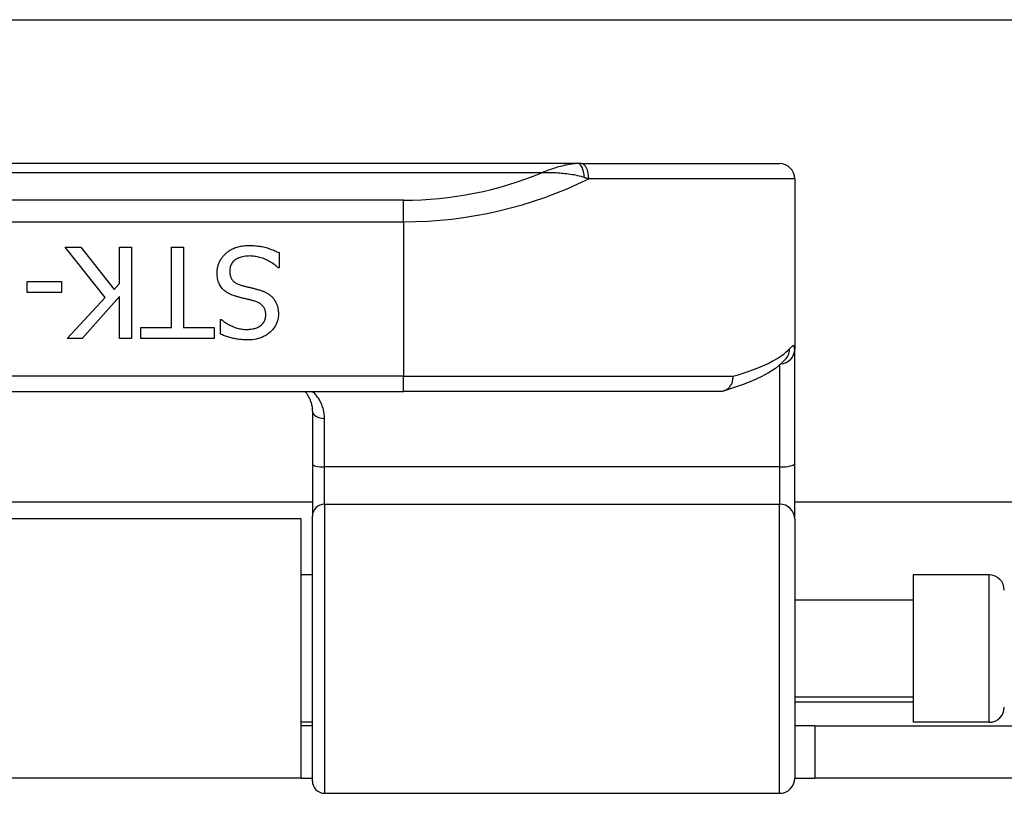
# Model space of a CAD drawing. Header units: inches. Extents: x 17 to 570, y 51 to 268.
# Tile 165 of 256: x 132.88 to 134.15, y 147.35 to 148.35. Entities that reach past the tile are written whole.
import ezdxf

# ---------------------------------------------------------------- set-up
doc = ezdxf.new("R2010")
doc.units = ezdxf.units.IN
doc.header["$MEASUREMENT"] = 0
doc.layers.add('Visible Edges(ANSI)', color=7, linetype='Continuous', lineweight=25)
doc.layers.add('Visible Tangent Edges(ANSI)', color=7, linetype='Continuous', lineweight=25)

msp = doc.modelspace()

# ---------------------------------------------------------------- linework, layer by layer
at = {"layer": 'Visible Edges(ANSI)'}
for p, q in [((78.0055, 148.3481), (135.9415, 148.3481)), ((133.599, 148.1616), (131.6511, 148.1616)), ((133.6037, 148.1616), (133.599, 148.1616)), ((133.6037, 148.1616), (133.8603, 148.1616)), ((133.88, 148.1419), (133.88, 147.9212)), ((132.9863, 147.988), (132.9345, 148.0534)), ((132.9345, 148.0534), (132.9549, 148.0534)), ((132.9549, 148.0534), (132.9981, 147.9984)), ((133.005, 148.0062), (133.005, 148.0534)), ((133.005, 148.0534), (133.0207, 148.0534)), ((133.0207, 148.0534), (133.0207, 147.9352)), ((133.0723, 148.0534), (133.088, 148.0534)), ((133.0723, 147.9492), (133.0723, 148.0534)), ((133.088, 148.0534), (133.088, 147.9492)), ((133.2118, 148.0463), (133.2118, 148.0266)), ((133.2118, 148.0266), (133.2107, 148.0266)), ((132.8852, 147.9945), (132.8852, 148.0088)), ((132.8852, 148.0088), (132.9299, 148.0088)), ((132.9299, 148.0088), (132.9299, 147.9945)), ((132.9981, 147.9984), (133.005, 148.0062)), ((132.9299, 147.9945), (132.8852, 147.9945)), ((132.9374, 147.9352), (132.9863, 147.988)), ((133.005, 147.9895), (132.9565, 147.9352)), ((133.005, 147.9352), (133.005, 147.9895)), ((133.1361, 147.9408), (133.1361, 147.9596)), ((133.1361, 147.9596), (133.1372, 147.9596)), ((133.0326, 147.9352), (133.0326, 147.9492)), ((133.0326, 147.9492), (133.0723, 147.9492)), ((133.088, 147.9492), (133.1276, 147.9492)), ((133.1276, 147.9492), (133.1276, 147.9352)), ((132.9565, 147.9352), (132.9374, 147.9352)), ((133.0207, 147.9352), (133.005, 147.9352)), ((133.1276, 147.9352), (133.0326, 147.9352)), ((133.88, 147.773), (133.88, 147.9212)), ((133.8694, 147.9096), (133.8691, 147.9092)), ((131.877, 147.8663), (133.3731, 147.8663)), ((133.784, 147.8663), (133.3731, 147.8663)), ((133.255, 147.8406), (133.255, 147.7721)), ((133.255, 147.7721), (133.255, 147.7046)), ((133.88, 147.7007), (133.88, 147.773)), ((133.255, 147.7231), (131.9951, 147.7231)), ((135.9415, 147.7231), (133.88, 147.7231)), ((133.2405, 147.7011), (132.0095, 147.7011)), ((133.2405, 147.3651), (133.2405, 147.7011)), ((133.255, 147.3614), (133.255, 147.7046)), ((133.88, 147.7007), (133.88, 147.3653)), ((133.255, 147.6286), (133.2405, 147.6286)), ((134.0335, 147.6286), (134.0335, 147.4376)), ((134.1319, 147.6286), (134.0335, 147.6286)), ((134.0335, 147.5961), (133.88, 147.5961)), ((134.0335, 147.4701), (133.88, 147.4701)), ((133.255, 147.4376), (133.2405, 147.4376)), ((133.255, 147.4331), (133.2405, 147.4331)), ((133.906, 147.4331), (133.88, 147.4331)), ((133.906, 147.4331), (134.218, 147.4331)), ((133.906, 147.4331), (133.906, 147.3651)), ((134.1319, 147.4376), (134.0335, 147.4376)), ((133.2405, 147.3651), (132.0095, 147.3651)), ((133.2405, 147.3651), (133.255, 147.3651)), ((133.88, 147.3651), (133.906, 147.3651)), ((134.218, 147.3651), (133.906, 147.3651)), ((133.2707, 147.3456), (133.8603, 147.3456))]:
    msp.add_line(p, q, dxfattribs=at)
at = {"layer": 'Visible Edges(ANSI)', "flags": 128}
for points in [[(133.1315, 148.0197), (133.1315, 148.0208), (133.1316, 148.022), (133.1317, 148.0231), (133.1318, 148.0243), (133.132, 148.0254), (133.1322, 148.0266), (133.1325, 148.0277), (133.1328, 148.0289), (133.1331, 148.03), (133.1335, 148.0311), (133.1339, 148.0322), (133.1343, 148.0334), (133.1348, 148.0345), (133.1353, 148.0355), (133.1359, 148.0366), (133.1365, 148.0376), (133.1371, 148.0386), (133.1377, 148.0395), (133.1384, 148.0405), (133.1391, 148.0414), (133.1398, 148.0423), (133.1406, 148.0431), (133.1414, 148.0439), (133.1422, 148.0447)], [(133.1422, 148.0447), (133.1432, 148.0456), (133.1441, 148.0464), (133.1451, 148.0472), (133.1462, 148.0479), (133.1472, 148.0486), (133.1482, 148.0493), (133.1493, 148.05), (133.1504, 148.0506), (133.1516, 148.0511), (133.1527, 148.0517), (133.1539, 148.0522), (133.155, 148.0527), (133.1563, 148.0531), (133.1575, 148.0535), (133.1589, 148.0539), (133.1602, 148.0542), (133.1617, 148.0545), (133.1631, 148.0548), (133.1647, 148.055), (133.1662, 148.0552), (133.1679, 148.0553), (133.1695, 148.0554), (133.1713, 148.0554), (133.173, 148.0555)], [(133.173, 148.0555), (133.1752, 148.0554), (133.1772, 148.0554), (133.1792, 148.0553), (133.1812, 148.0552), (133.1831, 148.055), (133.1849, 148.0548), (133.1867, 148.0545), (133.1884, 148.0543), (133.1901, 148.054), (133.1918, 148.0536), (133.1933, 148.0532), (133.1949, 148.0528), (133.1964, 148.0523), (133.1978, 148.0519), (133.1993, 148.0514), (133.2007, 148.0509), (133.2022, 148.0503), (133.2036, 148.0498), (133.205, 148.0493), (133.2064, 148.0487), (133.2078, 148.0481), (133.2091, 148.0475), (133.2105, 148.0469), (133.2118, 148.0463)], [(133.1742, 148.0419), (133.1721, 148.0418), (133.17, 148.0417), (133.1681, 148.0415), (133.1662, 148.0413), (133.1644, 148.0409), (133.1628, 148.0405), (133.1612, 148.04), (133.1597, 148.0395), (133.1582, 148.0388), (133.1569, 148.0381), (133.1557, 148.0373), (133.1545, 148.0365), (133.1535, 148.0355), (133.1525, 148.0346), (133.1516, 148.0335), (133.1508, 148.0325), (133.1501, 148.0313), (133.1495, 148.0302), (133.149, 148.029), (133.1486, 148.0277), (133.1483, 148.0264), (133.1481, 148.025), (133.1479, 148.0236), (133.1479, 148.0222)], [(133.2107, 148.0266), (133.2093, 148.0277), (133.208, 148.0289), (133.2066, 148.03), (133.2053, 148.031), (133.2038, 148.0321), (133.2024, 148.033), (133.2009, 148.0339), (133.1994, 148.0348), (133.1979, 148.0356), (133.1963, 148.0364), (133.1947, 148.0372), (133.1931, 148.0378), (133.1915, 148.0385), (133.1898, 148.0391), (133.1882, 148.0396), (133.1866, 148.0401), (133.185, 148.0405), (133.1835, 148.0409), (133.1819, 148.0412), (133.1803, 148.0414), (133.1788, 148.0416), (133.1772, 148.0418), (133.1757, 148.0418), (133.1742, 148.0419)], [(133.1549, 147.9899), (133.153, 147.9905), (133.1511, 147.9912), (133.1493, 147.992), (133.1476, 147.9928), (133.1459, 147.9937), (133.1444, 147.9946), (133.143, 147.9955), (133.1416, 147.9966), (133.1404, 147.9976), (133.1392, 147.9987), (133.1381, 147.9999), (133.1371, 148.0011), (133.1362, 148.0024), (133.1354, 148.0037), (133.1347, 148.0051), (133.134, 148.0065), (133.1334, 148.008), (133.1329, 148.0095), (133.1325, 148.0111), (133.1321, 148.0127), (133.1319, 148.0144), (133.1317, 148.0161), (133.1315, 148.0179), (133.1315, 148.0197)], [(133.1479, 148.0222), (133.1479, 148.021), (133.148, 148.0199), (133.1481, 148.0188), (133.1483, 148.0177), (133.1485, 148.0167), (133.1487, 148.0157), (133.1491, 148.0148), (133.1494, 148.0139), (133.1498, 148.013), (133.1503, 148.0122), (133.1508, 148.0114), (133.1514, 148.0107), (133.152, 148.0099), (133.1526, 148.0093), (133.1534, 148.0086), (133.1541, 148.008), (133.155, 148.0074), (133.1559, 148.0068), (133.1568, 148.0063), (133.1578, 148.0058), (133.1589, 148.0053), (133.16, 148.0049), (133.1612, 148.0044), (133.1624, 148.0041)], [(133.1624, 148.0041), (133.1633, 148.0038), (133.1642, 148.0036), (133.1651, 148.0033), (133.166, 148.0031), (133.1668, 148.0029), (133.1676, 148.0027), (133.1685, 148.0024), (133.1693, 148.0022), (133.1701, 148.002), (133.1709, 148.0018), (133.1717, 148.0017), (133.1724, 148.0015), (133.1732, 148.0013), (133.174, 148.0011), (133.1748, 148.0009), (133.1757, 148.0007), (133.1766, 148.0005), (133.1775, 148.0003), (133.1785, 148), (133.1795, 147.9998), (133.1805, 147.9995), (133.1816, 147.9993), (133.1826, 147.999), (133.1838, 147.9987)], [(133.1838, 147.9987), (133.1848, 147.9984), (133.1858, 147.9981), (133.1867, 147.9978), (133.1877, 147.9975), (133.1886, 147.9972), (133.1896, 147.9969), (133.1905, 147.9965), (133.1914, 147.9962), (133.1922, 147.9958), (133.1931, 147.9954), (133.1939, 147.995), (133.1947, 147.9946), (133.1955, 147.9942), (133.1963, 147.9938), (133.1971, 147.9933), (133.1978, 147.9928), (133.1986, 147.9923), (133.1993, 147.9918), (133.2, 147.9913), (133.2007, 147.9907), (133.2013, 147.9901), (133.202, 147.9895), (133.2027, 147.9889), (133.2033, 147.9883)], [(133.1792, 147.9837), (133.1783, 147.9839), (133.1774, 147.9841), (133.1765, 147.9844), (133.1756, 147.9846), (133.1746, 147.9849), (133.1736, 147.9851), (133.1726, 147.9854), (133.1715, 147.9856), (133.1704, 147.9859), (133.1693, 147.9862), (133.1682, 147.9865), (133.167, 147.9867), (133.1658, 147.987), (133.1646, 147.9873), (133.1635, 147.9876), (133.1624, 147.9879), (133.1614, 147.9881), (133.1603, 147.9884), (133.1594, 147.9887), (133.1584, 147.9889), (133.1575, 147.9892), (133.1566, 147.9894), (133.1558, 147.9897), (133.1549, 147.9899)], [(133.1946, 147.9653), (133.1945, 147.9665), (133.1945, 147.9677), (133.1943, 147.9688), (133.1941, 147.9699), (133.1939, 147.971), (133.1936, 147.972), (133.1932, 147.973), (133.1928, 147.9739), (133.1923, 147.9748), (133.1918, 147.9756), (133.1912, 147.9765), (133.1906, 147.9772), (133.1899, 147.9779), (133.1892, 147.9786), (133.1884, 147.9793), (133.1876, 147.9799), (133.1867, 147.9805), (133.1858, 147.9811), (133.1848, 147.9816), (133.1838, 147.9821), (133.1827, 147.9825), (133.1816, 147.9829), (133.1804, 147.9833), (133.1792, 147.9837)], [(133.2033, 147.9883), (133.2039, 147.9876), (133.2045, 147.9869), (133.205, 147.9862), (133.2055, 147.9855), (133.206, 147.9848), (133.2065, 147.984), (133.207, 147.9832), (133.2074, 147.9824), (133.2078, 147.9816), (133.2082, 147.9808), (133.2086, 147.9799), (133.2089, 147.9791), (133.2093, 147.9782), (133.2095, 147.9773), (133.2098, 147.9763), (133.21, 147.9754), (133.2103, 147.9744), (133.2104, 147.9734), (133.2106, 147.9724), (133.2107, 147.9713), (133.2108, 147.9703), (133.2109, 147.9692), (133.2109, 147.9681), (133.2109, 147.9669)], [(133.2109, 147.9669), (133.2109, 147.9646), (133.2106, 147.9623), (133.2102, 147.96), (133.2097, 147.9579), (133.209, 147.9558), (133.2081, 147.9537), (133.2071, 147.9518), (133.206, 147.9498), (133.2046, 147.948), (133.2032, 147.9462), (133.2015, 147.9445), (133.1997, 147.9429), (133.1978, 147.9413), (133.1958, 147.9399), (133.1938, 147.9386), (133.1916, 147.9375), (133.1893, 147.9364), (133.187, 147.9356), (133.1846, 147.9348), (133.1821, 147.9342), (133.1795, 147.9337), (133.1768, 147.9334), (133.1741, 147.9332), (133.1712, 147.9331)], [(133.1372, 147.9596), (133.1382, 147.9587), (133.1392, 147.9579), (133.1403, 147.9571), (133.1414, 147.9563), (133.1425, 147.9555), (133.1437, 147.9547), (133.1449, 147.954), (133.1462, 147.9533), (133.1475, 147.9526), (133.1488, 147.9519), (133.1502, 147.9512), (133.1517, 147.9506), (133.1532, 147.9499), (133.1547, 147.9494), (133.1562, 147.9489), (133.1577, 147.9484), (133.1592, 147.948), (133.1607, 147.9477), (133.1623, 147.9474), (133.1638, 147.9472), (133.1654, 147.947), (133.167, 147.9468), (133.1686, 147.9468), (133.1702, 147.9467)], [(133.1702, 147.9467), (133.172, 147.9468), (133.1737, 147.9469), (133.1754, 147.9471), (133.177, 147.9473), (133.1785, 147.9476), (133.18, 147.948), (133.1815, 147.9485), (133.1829, 147.949), (133.1842, 147.9496), (133.1855, 147.9503), (133.1867, 147.951), (133.1878, 147.9519), (133.1889, 147.9527), (133.1899, 147.9536), (133.1908, 147.9546), (133.1916, 147.9556), (133.1923, 147.9567), (133.1929, 147.9578), (133.1934, 147.9589), (133.1938, 147.9601), (133.1942, 147.9613), (133.1944, 147.9626), (133.1945, 147.9639), (133.1946, 147.9653)], [(133.1712, 147.9331), (133.1696, 147.9332), (133.1679, 147.9332), (133.1663, 147.9333), (133.1647, 147.9334), (133.1631, 147.9335), (133.1616, 147.9336), (133.16, 147.9338), (133.1585, 147.934), (133.1569, 147.9342), (133.1554, 147.9345), (133.1539, 147.9348), (133.1525, 147.9351), (133.151, 147.9354), (133.1496, 147.9358), (133.1481, 147.9362), (133.1467, 147.9366), (133.1453, 147.937), (133.144, 147.9375), (133.1426, 147.938), (133.1413, 147.9385), (133.14, 147.939), (133.1386, 147.9396), (133.1374, 147.9402), (133.1361, 147.9408)], [(133.8691, 147.9092), (133.8625, 147.9024), (133.8549, 147.8963), (133.8462, 147.8907), (133.8366, 147.8855), (133.826, 147.8805), (133.8144, 147.8758), (133.8017, 147.8713), (133.7879, 147.8669)], [(133.7997, 147.886), (133.7997, 147.8847), (133.7997, 147.8835), (133.7995, 147.8822), (133.7993, 147.8809), (133.7991, 147.8797), (133.7988, 147.8785), (133.7984, 147.8773), (133.7979, 147.8762), (133.7974, 147.8751), (133.7968, 147.8741), (133.7961, 147.8731), (133.7954, 147.8721), (133.7947, 147.8712), (133.7939, 147.8704), (133.793, 147.8697), (133.7922, 147.869), (133.7912, 147.8684), (133.7903, 147.8678), (133.7893, 147.8674), (133.7882, 147.867), (133.7872, 147.8667), (133.7861, 147.8665), (133.7851, 147.8664), (133.784, 147.8663)], [(133.2453, 147.8663), (133.2461, 147.8655), (133.2468, 147.8646), (133.2475, 147.8637), (133.2481, 147.8627), (133.2487, 147.8618), (133.2493, 147.8608), (133.2499, 147.8598), (133.2505, 147.8588), (133.251, 147.8578), (133.2515, 147.8568), (133.2519, 147.8557), (133.2523, 147.8547), (133.2527, 147.8536), (133.2531, 147.8525), (133.2535, 147.8513), (133.2538, 147.8502), (133.254, 147.849), (133.2543, 147.8479), (133.2545, 147.8467), (133.2546, 147.8455), (133.2548, 147.8443), (133.2549, 147.843), (133.2549, 147.8418), (133.255, 147.8406)]]:
    msp.add_lwpolyline(points, dxfattribs=at)
at = {"layer": 'Visible Edges(ANSI)'}
for centre, radius, start, end in [((133.8603, 148.1419), 0.0197, 0, 90), ((134.1319, 147.6089), 0.0197, 0, 90), ((134.1319, 147.4573), 0.0197, 270, 0), ((133.2707, 147.3614), 0.0157, 180, 270), ((133.8603, 147.3653), 0.0197, 270, 0)]:
    msp.add_arc(centre, radius, start, end, dxfattribs=at)
at = {"layer": 'Visible Tangent Edges(ANSI)'}
for p, q in [((131.6971, 148.1501), (133.553, 148.1501)), ((133.88, 148.1419), (133.613, 148.1419)), ((133.3731, 148.1141), (131.877, 148.1141)), ((133.3731, 148.0863), (133.3731, 148.1141)), ((131.877, 148.0863), (133.3731, 148.0863)), ((133.3731, 148.0863), (133.3731, 147.886)), ((133.8603, 147.9005), (133.8603, 147.7686)), ((133.3731, 147.886), (131.877, 147.886)), ((133.3731, 147.8663), (133.3731, 147.886)), ((133.3731, 147.886), (133.7997, 147.886)), ((133.2707, 147.7686), (133.2707, 147.8314)), ((133.2707, 147.7204), (133.2707, 147.7686)), ((133.8603, 147.7686), (133.2707, 147.7686)), ((133.8603, 147.7686), (133.8603, 147.7204)), ((133.2707, 147.7204), (133.2707, 147.3456)), ((133.2707, 147.7204), (133.8603, 147.7204)), ((133.8603, 147.3456), (133.8603, 147.7204)), ((134.1319, 147.4376), (134.1319, 147.6286)), ((133.88, 147.4641), (134.0335, 147.4641))]:
    msp.add_line(p, q, dxfattribs=at)
at = {"layer": 'Visible Tangent Edges(ANSI)', "flags": 128}
for points in [[(133.599, 148.1616), (133.5971, 148.1616), (133.5953, 148.1615), (133.5934, 148.1613), (133.5916, 148.1611), (133.5897, 148.1609), (133.5878, 148.1606), (133.5859, 148.1602), (133.584, 148.1598), (133.5821, 148.1594), (133.5802, 148.1589), (133.5782, 148.1584), (133.5763, 148.1579), (133.5744, 148.1574), (133.5724, 148.1568), (133.5705, 148.1562), (133.5686, 148.1556), (133.5666, 148.155), (133.5647, 148.1543), (133.5627, 148.1537), (133.5608, 148.153), (133.5588, 148.1523), (133.5568, 148.1516), (133.5549, 148.1508), (133.553, 148.1501)], [(133.553, 148.1501), (133.5552, 148.1501), (133.5574, 148.1502), (133.5596, 148.1502), (133.5619, 148.1502), (133.5641, 148.1501), (133.5664, 148.1501), (133.5687, 148.15), (133.5709, 148.1499), (133.5732, 148.1498), (133.5755, 148.1496), (133.5778, 148.1494), (133.58, 148.1492), (133.5823, 148.149), (133.5846, 148.1487), (133.5869, 148.1484), (133.5892, 148.1481), (133.5915, 148.1477), (133.5937, 148.1473), (133.596, 148.1469), (133.5983, 148.1464), (133.6005, 148.1459), (133.6028, 148.1453), (133.6051, 148.1446), (133.6073, 148.1439)], [(133.6073, 148.1439), (133.6075, 148.1438), (133.6078, 148.1437), (133.608, 148.1436), (133.6083, 148.1436), (133.6085, 148.1435), (133.6087, 148.1434), (133.609, 148.1433), (133.6092, 148.1432), (133.6094, 148.1432), (133.6097, 148.1431), (133.6099, 148.143), (133.6102, 148.1429), (133.6104, 148.1428), (133.6106, 148.1428), (133.6109, 148.1427), (133.6111, 148.1426), (133.6113, 148.1425), (133.6116, 148.1424), (133.6118, 148.1423), (133.612, 148.1423), (133.6123, 148.1422), (133.6125, 148.1421), (133.6127, 148.142), (133.613, 148.1419)], [(133.88, 147.9212), (133.8799, 147.9218), (133.8799, 147.9224), (133.8799, 147.923), (133.8798, 147.9234), (133.8797, 147.9239), (133.8795, 147.9243), (133.8794, 147.9246), (133.8792, 147.9249), (133.879, 147.9251), (133.8788, 147.9252), (133.8786, 147.9253), (133.8783, 147.9254), (133.878, 147.9254), (133.8777, 147.9253), (133.8774, 147.9252), (133.877, 147.9251), (133.8767, 147.9248), (133.8763, 147.9246), (133.8758, 147.9242), (133.8754, 147.9239), (133.8749, 147.9234), (133.8745, 147.9229), (133.8739, 147.9224), (133.8734, 147.9218)], [(133.2707, 147.8314), (133.2707, 147.8331), (133.2706, 147.8348), (133.2704, 147.8365), (133.2702, 147.8382), (133.2699, 147.8398), (133.2696, 147.8414), (133.2692, 147.843), (133.2688, 147.8446), (133.2683, 147.8462), (133.2678, 147.8477), (133.2672, 147.8492), (133.2666, 147.8507), (133.2659, 147.8521), (133.2652, 147.8536), (133.2644, 147.855), (133.2636, 147.8563), (133.2627, 147.8577), (133.2618, 147.859), (133.2609, 147.8603), (133.2599, 147.8616), (133.2588, 147.8628), (133.2578, 147.864), (133.2566, 147.8652), (133.2555, 147.8663)]]:
    msp.add_lwpolyline(points, dxfattribs=at)
at = {"layer": 'Visible Tangent Edges(ANSI)'}
msp.add_arc((133.3731, 148.5816), 0.4675, 270, 292.6293, dxfattribs=at)
for centre, major_axis, ratio, start_param, end_param in [((133.599, 148.1419), (0, 0.0197), 0.424063, 4.811348, 6.283185), ((133.6037, 148.1419), (0, 0.0197), 0.473287, 4.712389, 6.283185), ((133.3731, 148.5538), (0.5069, 0), 0.92233, 4.712389, 5.205407), ((133.3731, 147.9369), (-0.5069, 0), 0.185803, 2.571119, 2.980904), ((133.8603, 147.9212), (0.0197, 0), 0.97851, 4.801402, 6.283185), ((133.854, 147.9218), (0.0151, -0.0126), 0.969622, 0, 0.712995), ((133.2707, 147.8406), (-0.0157, 0), 0.580671, 0, 1.570796), ((133.2707, 147.7721), (-0.0157, 0), 0.225879, 0, 1.570796), ((133.8603, 147.773), (0.0197, 0), 0.225879, 4.712389, 6.283185), ((133.2707, 147.7046), (-0.0157, 0), 0.998608, 4.712389, 6.283185), ((133.8603, 147.7007), (0.0197, 0), 0.998608, 0, 1.570796)]:
    msp.add_ellipse(centre, major_axis=major_axis, ratio=ratio, start_param=start_param, end_param=end_param, dxfattribs=at)

doc.saveas('drawing.dxf')
